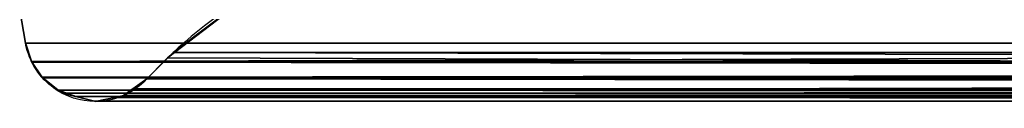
# Model space of a CAD drawing. Header units: millimetres. Extents: x -322 to 8072, y -96 to 57.
# Tile 203 of 256: x 5606.82 to 5671.59, y -46.72 to -41.8. Entities that reach past the tile are written whole.
import ezdxf

# ---------------------------------------------------------------- set-up
doc = ezdxf.new("R2010")
doc.units = ezdxf.units.MM
doc.layers.add('151', color=7, linetype='Continuous', true_color=0xffffff)

# ---------------------------------------------------------------- blocks, each defined once
blk = doc.blocks.new('UG_SURFACE_015')
at = {"layer": '151', "color": 252, "linetype": 'Continuous', "lineweight": 35}
for points in [[(5616.551, -43.853, 453.551), (5622.144, -39.556, 459.144), (5622.144, -39.556, 1885.856)], [(5622.144, -39.556, 1885.856), (5616.922, -43.503, 1891.078), (5616.551, -43.853, 453.551)], [(5622.144, -39.556, 459.144), (5616.551, -43.853, 453.551), (6000, -45.236, 452.187)], [(5616.922, -43.503, 1891.078), (5622.144, -39.556, 1885.856), (6377.856, -39.556, 1885.856), (6383.078, -43.503, 1891.078)], [(6000, -45.236, 452.187), (6000, -39.556, 459.144), (5622.144, -39.556, 459.144)], [(5607.203, -42.882, 1900.797), (5606.818, -40.709, 1901.182), (5606.818, -40.709, 443.818), (5607.203, -42.882, 444.203)], [(6392.797, -42.882, 1900.797), (6393.182, -40.709, 1901.182), (5606.818, -40.709, 1901.182), (5607.203, -42.882, 1900.797)], [(6000, -42.882, 444.203), (5607.203, -42.882, 444.203), (5606.818, -40.709, 443.818), (6000, -40.709, 443.818)], [(6392.797, -42.882, 1900.797), (5607.203, -42.882, 1900.797), (5607.597, -44.083, 1900.403), (6392.403, -44.083, 1900.403)], [(5607.203, -42.882, 444.203), (5607.597, -44.083, 444.597), (5607.597, -44.085, 1900.403), (5607.597, -44.083, 1900.403)], [(5607.597, -44.083, 1900.403), (5607.203, -42.882, 1900.797), (5607.203, -42.882, 444.203)], [(5607.597, -44.083, 444.597), (5607.203, -42.882, 444.203), (6000, -42.882, 444.203)], [(6000, -42.882, 444.203), (6000, -44.055, 444.673), (5607.597, -44.083, 444.597)], [(6384.813, -45.236, 1892.813), (5615.187, -45.236, 1892.813), (5616.922, -43.503, 1891.078)], [(5616.922, -43.503, 1891.078), (5615.187, -45.236, 452.187), (5616.551, -43.853, 453.551)], [(5616.922, -43.503, 1891.078), (5615.187, -45.236, 1892.813), (5615.187, -45.236, 452.187)], [(5616.551, -43.853, 453.551), (5615.187, -45.236, 452.187), (6000, -45.236, 452.187)], [(6383.078, -43.503, 1891.078), (6384.813, -45.236, 1892.813), (5616.922, -43.503, 1891.078)], [(5607.611, -44.127, 444.611), (5607.597, -44.085, 444.597), (6000, -44.055, 444.673)], [(5607.597, -44.085, 444.597), (5607.597, -44.083, 444.597), (6000, -44.055, 444.673)], [(5607.597, -44.083, 1900.403), (6391.729, -45.119, 1899.729), (6392.389, -44.127, 1900.389)], [(5607.597, -44.083, 1900.403), (5607.597, -44.085, 1900.403), (6391.672, -45.165, 1899.672)], [(6391.672, -45.165, 1899.672), (6391.729, -45.119, 1899.729), (5607.597, -44.083, 1900.403)], [(6392.389, -44.127, 1900.389), (6392.403, -44.085, 1900.403), (5607.597, -44.083, 1900.403)], [(6392.403, -44.085, 1900.403), (6392.403, -44.083, 1900.403), (5607.597, -44.083, 1900.403)], [(5607.597, -44.083, 444.597), (5607.597, -44.085, 444.597), (5607.597, -44.085, 1900.403)], [(6391.672, -45.165, 1899.672), (5607.597, -44.085, 1900.403), (5607.611, -44.127, 1900.389)], [(5607.597, -44.085, 444.597), (5608.271, -45.119, 1899.729), (5607.611, -44.127, 1900.389)], [(5607.597, -44.085, 444.597), (5608.328, -45.165, 1899.672), (5608.271, -45.119, 1899.729)], [(5608.328, -45.165, 1899.672), (5607.597, -44.085, 444.597), (5607.611, -44.127, 444.611)], [(5607.611, -44.127, 1900.389), (5607.597, -44.085, 1900.403), (5607.597, -44.085, 444.597)], [(6000, -44.055, 444.673), (6000, -44.644, 444.909), (5607.611, -44.127, 444.611)], [(5607.611, -44.127, 1900.389), (5608.271, -45.119, 1899.729), (6391.672, -45.165, 1899.672)], [(5607.611, -44.127, 444.611), (5608.271, -45.119, 445.271), (5608.328, -45.165, 1899.672)], [(5608.271, -45.119, 445.271), (5607.611, -44.127, 444.611), (6000, -44.644, 444.909)], [(5608.328, -45.165, 445.328), (5608.271, -45.119, 445.271), (6000, -44.644, 444.909)], [(6000, -44.644, 444.909), (6000, -45.119, 445.388), (5608.328, -45.165, 445.328)], [(5608.271, -45.119, 1899.729), (5608.328, -45.165, 1899.672), (6391.672, -45.165, 1899.672)], [(5608.271, -45.119, 445.271), (5608.328, -45.165, 445.328), (5608.328, -45.165, 1899.672)], [(5608.332, -45.168, 445.332), (5608.328, -45.165, 445.328), (6000, -45.119, 445.388)], [(6390.654, -45.974, 1898.654), (6391.668, -45.168, 1899.668), (5608.328, -45.165, 1899.672), (5608.332, -45.168, 1899.668)], [(6391.668, -45.168, 1899.668), (6391.672, -45.165, 1899.672), (5608.328, -45.165, 1899.672)], [(5608.328, -45.165, 445.328), (5608.332, -45.168, 445.332), (5608.332, -45.168, 1899.668), (5608.328, -45.165, 1899.672)], [(5609.346, -45.974, 446.346), (5608.332, -45.168, 445.332), (6000, -45.119, 445.388)], [(5608.332, -45.168, 1899.668), (5609.346, -45.974, 1898.654), (6390.654, -45.974, 1898.654)], [(5609.346, -45.974, 1898.654), (5608.332, -45.168, 445.332), (5609.346, -45.974, 446.346)], [(5609.346, -45.974, 1898.654), (5608.332, -45.168, 1899.668), (5608.332, -45.168, 445.332)], [(6000, -45.119, 445.388), (6000, -45.964, 446.239), (5609.346, -45.974, 446.346)], [(5614.226, -45.919, 451.226), (5614.251, -45.902, 451.251), (5615.187, -45.236, 1892.813), (5614.251, -45.902, 1893.749)], [(6385.749, -45.902, 1893.749), (5614.251, -45.902, 1893.749), (5615.187, -45.236, 1892.813), (6384.813, -45.236, 1892.813)], [(5614.251, -45.902, 451.251), (5615.187, -45.236, 452.187), (5615.187, -45.236, 1892.813)], [(5615.187, -45.236, 452.187), (5614.251, -45.902, 451.251), (6000, -45.783, 451.581)], [(6000, -45.783, 451.581), (6000, -45.236, 452.187), (5615.187, -45.236, 452.187)], [(6000, -45.964, 446.239), (6000, -46.006, 446.345), (5609.346, -45.974, 446.346)], [(5609.346, -45.974, 1898.654), (5609.355, -45.981, 1898.645), (6389.51, -46.399, 1897.51)], [(6389.51, -46.399, 1897.51), (6390.396, -46.179, 1898.396), (5609.346, -45.974, 1898.654)], [(6390.396, -46.179, 1898.396), (6390.645, -45.981, 1898.645), (5609.346, -45.974, 1898.654)], [(6390.645, -45.981, 1898.645), (6390.654, -45.974, 1898.654), (5609.346, -45.974, 1898.654)], [(5609.346, -45.974, 446.346), (5609.355, -45.981, 446.355), (5609.355, -45.981, 1898.645), (5609.346, -45.974, 1898.654)], [(5609.355, -45.981, 446.355), (5609.346, -45.974, 446.346), (6000, -46.006, 446.345)], [(6389.51, -46.399, 1897.51), (5609.355, -45.981, 1898.645), (5609.604, -46.179, 1898.396)], [(5609.355, -45.981, 446.355), (5610.49, -46.399, 1897.51), (5609.604, -46.179, 1898.396)], [(5610.49, -46.399, 1897.51), (5609.355, -45.981, 446.355), (5609.604, -46.179, 446.604)], [(5609.604, -46.179, 1898.396), (5609.355, -45.981, 1898.645), (5609.355, -45.981, 446.355)], [(5609.604, -46.179, 446.604), (5609.355, -45.981, 446.355), (6000, -46.006, 446.345)], [(6385.774, -45.919, 1893.774), (5613.054, -46.453, 1894.946), (5613.654, -46.326, 1894.346)], [(6385.774, -45.919, 1893.774), (6386.346, -46.326, 1894.346), (5613.054, -46.453, 1894.946)], [(5613.654, -46.326, 1894.346), (6385.749, -45.902, 1893.749), (6385.774, -45.919, 1893.774)], [(5613.654, -46.326, 1894.346), (5614.226, -45.919, 1893.774), (5614.251, -45.902, 1893.749), (6385.749, -45.902, 1893.749)], [(5613.654, -46.326, 450.654), (5614.226, -45.919, 1893.774), (5613.654, -46.326, 1894.346)], [(5613.654, -46.326, 450.654), (5614.226, -45.919, 451.226), (5614.226, -45.919, 1893.774)], [(5614.226, -45.919, 451.226), (5613.654, -46.326, 450.654), (6000, -46.512, 450.042)], [(5614.251, -45.902, 1893.749), (5614.226, -45.919, 1893.774), (5614.226, -45.919, 451.226)], [(5614.251, -45.902, 451.251), (5614.226, -45.919, 451.226), (6000, -46.512, 450.042)], [(5614.251, -45.902, 451.251), (6000, -45.948, 451.231), (6000, -45.783, 451.581)], [(6000, -46.512, 450.042), (6000, -45.948, 451.231), (5614.251, -45.902, 451.251)], [(5610.49, -46.399, 447.49), (5609.604, -46.179, 446.604), (6000, -46.006, 446.345)], [(5609.604, -46.179, 1898.396), (5610.49, -46.399, 1897.51), (6389.51, -46.399, 1897.51)], [(5609.604, -46.179, 446.604), (5610.49, -46.399, 447.49), (5610.512, -46.405, 1897.488), (5610.49, -46.399, 1897.51)], [(6000, -46.006, 446.345), (6000, -46.469, 447.522), (5610.49, -46.399, 447.49)], [(5610.49, -46.399, 1897.51), (5610.512, -46.405, 1897.488), (6388.25, -46.713, 1896.25), (6389.488, -46.405, 1897.488)], [(6389.488, -46.405, 1897.488), (6389.51, -46.399, 1897.51), (5610.49, -46.399, 1897.51)], [(5610.49, -46.399, 447.49), (5610.512, -46.405, 447.512), (5610.512, -46.405, 1897.488)], [(5610.512, -46.405, 447.512), (5610.49, -46.399, 447.49), (6000, -46.469, 447.522)], [(5610.512, -46.405, 1897.488), (5611.75, -46.713, 1896.25), (6388.25, -46.713, 1896.25)], [(5610.512, -46.405, 447.512), (5611.75, -46.713, 448.75), (5611.751, -46.713, 1896.249), (5611.75, -46.713, 1896.25)], [(5611.75, -46.713, 1896.25), (5610.512, -46.405, 1897.488), (5610.512, -46.405, 447.512)], [(5610.512, -46.405, 447.512), (6000, -46.469, 447.522), (6000, -46.652, 447.986)], [(5611.75, -46.713, 448.75), (5610.512, -46.405, 447.512), (6000, -46.652, 447.986)], [(6386.953, -46.454, 1894.953), (5611.75, -46.713, 1896.25), (5611.751, -46.713, 1896.249)], [(6386.953, -46.454, 1894.953), (6388.219, -46.72, 1896.219), (5611.75, -46.713, 1896.25)], [(6000, -46.652, 447.986), (6000, -46.626, 448.747), (5611.75, -46.713, 448.75)], [(5611.751, -46.713, 448.751), (5611.75, -46.713, 448.75), (6000, -46.626, 448.747)], [(5611.751, -46.713, 1896.249), (5611.781, -46.72, 1896.219), (6386.946, -46.453, 1894.946)], [(6386.946, -46.453, 1894.946), (6386.953, -46.454, 1894.953), (5611.751, -46.713, 1896.249)], [(6000, -46.626, 448.747), (5611.781, -46.72, 448.781), (5611.751, -46.713, 448.751)], [(5611.781, -46.72, 1896.219), (5613.047, -46.454, 1894.953), (5613.054, -46.453, 1894.946), (6386.946, -46.453, 1894.946)], [(5611.781, -46.72, 448.781), (5613.047, -46.454, 1894.953), (5611.781, -46.72, 1896.219)], [(5611.781, -46.72, 448.781), (5613.047, -46.454, 450.047), (5613.047, -46.454, 1894.953)], [(5613.047, -46.454, 450.047), (5611.781, -46.72, 448.781), (6000, -46.626, 448.747)], [(5613.654, -46.326, 1894.346), (5613.047, -46.454, 450.047), (5613.054, -46.453, 450.054)], [(5613.654, -46.326, 1894.346), (5613.054, -46.453, 1894.946), (5613.047, -46.454, 1894.953), (5613.047, -46.454, 450.047)], [(5613.054, -46.453, 450.054), (5613.047, -46.454, 450.047), (6000, -46.589, 449.879)], [(6000, -46.626, 448.747), (6000, -46.589, 449.879), (5613.047, -46.454, 450.047)], [(6386.346, -46.326, 1894.346), (6386.946, -46.453, 1894.946), (5613.054, -46.453, 1894.946)], [(5613.654, -46.326, 1894.346), (5613.054, -46.453, 450.054), (5613.654, -46.326, 450.654)], [(5613.654, -46.326, 450.654), (5613.054, -46.453, 450.054), (6000, -46.512, 450.042)], [(6000, -46.589, 449.879), (6000, -46.512, 450.042), (5613.054, -46.453, 450.054)], [(5611.75, -46.713, 1896.25), (6388.219, -46.72, 1896.219), (6388.249, -46.713, 1896.249)], [(6388.249, -46.713, 1896.249), (6388.25, -46.713, 1896.25), (5611.75, -46.713, 1896.25)], [(5611.75, -46.713, 448.75), (5611.751, -46.713, 448.751), (5611.751, -46.713, 1896.249)], [(5611.781, -46.72, 1896.219), (5611.751, -46.713, 448.751), (5611.781, -46.72, 448.781)], [(5611.781, -46.72, 1896.219), (5611.751, -46.713, 1896.249), (5611.751, -46.713, 448.751)]]:
    blk.add_3dface(points, dxfattribs=at)

msp = doc.modelspace()

# ---------------------------------------------------------------- linework, layer by layer
at = {"layer": '151', "color": 253, "linetype": 'Continuous', "lineweight": -3}
for p, q in [((5606.818, -40.709, 443.818), (5607.203, -42.882, 444.203)), ((5606.818, -40.709, 1901.182), (5607.203, -42.882, 1900.797))]:
    msp.add_line(p, q, dxfattribs=at)
for points in [[(5622.144, -39.556, 1885.856), (5619.679, -41.059, 1888.321), (5617.324, -42.937, 1890.676), (5615.187, -45.236, 1892.813)], [(5622.144, -39.556, 459.144), (5619.678, -41.059, 456.678), (5617.323, -42.937, 454.323), (5615.187, -45.236, 452.187)], [(6392.797, -42.882, 1900.797), (6130.932, -42.882, 1900.797), (5869.068, -42.882, 1900.797), (5607.203, -42.882, 1900.797)], [(5607.203, -42.882, 1900.797), (5607.203, -42.882, 1415.266), (5607.203, -42.882, 929.734), (5607.203, -42.882, 444.203)], [(5607.203, -42.882, 444.203), (5738.135, -42.882, 444.203), (5869.068, -42.882, 444.203), (6000, -42.882, 444.203)], [(5615.187, -45.236, 452.187), (5743.458, -45.236, 452.187), (5871.729, -45.236, 452.187), (6000, -45.236, 452.187)], [(5615.187, -45.236, 1892.813), (5615.187, -45.236, 1412.604), (5615.187, -45.236, 932.396), (5615.187, -45.236, 452.187)], [(6384.813, -45.236, 1892.813), (6128.271, -45.236, 1892.813), (5871.729, -45.236, 1892.813), (5615.187, -45.236, 1892.813)]]:
    msp.add_open_spline(points, degree=3, dxfattribs=at)
for points in [[(5611.781, -46.72, 1896.219), (5610.83, -46.72, 1897.17), (5609.875, -46.438, 1898.125), (5608.195, -45.208, 1899.805), (5607.437, -44.204, 1900.563), (5607.203, -42.882, 1900.797)], [(5611.781, -46.72, 448.781), (5610.83, -46.72, 447.83), (5609.875, -46.438, 446.875), (5608.195, -45.208, 445.195), (5607.437, -44.204, 444.437), (5607.203, -42.882, 444.203)], [(5615.187, -45.236, 452.187), (5614.704, -45.755, 451.704), (5614.158, -46.117, 451.158), (5612.987, -46.606, 449.987), (5612.39, -46.72, 449.39), (5611.781, -46.72, 448.781)], [(5615.187, -45.236, 1892.813), (5614.704, -45.755, 1893.296), (5614.158, -46.117, 1893.842), (5612.987, -46.606, 1895.013), (5612.39, -46.72, 1895.61), (5611.781, -46.72, 1896.219)]]:
    msp.add_open_spline(points, degree=3, knots=[0, 0, 0, 0, 0.5, 0.5, 1, 1, 1, 1], dxfattribs=at)

# ---------------------------------------------------------------- block references
msp.add_blockref('UG_SURFACE_015', (0, 0), dxfattribs=at)

doc.saveas('drawing.dxf')
